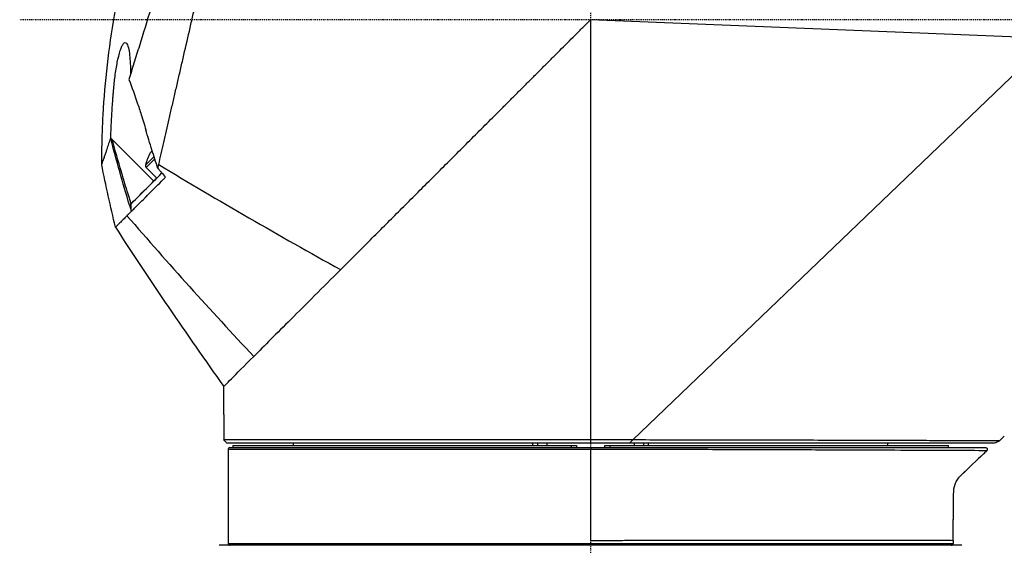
# Model space of a CAD drawing. Header units: millimetres. Extents: x 0 to 4378, y 0 to 2376.
# Tile 79 of 256: x 318 to 422, y 1682 to 1738. Entities that reach past the tile are written whole.
import ezdxf

# ---------------------------------------------------------------- set-up
doc = ezdxf.new("R2010")
doc.units = ezdxf.units.MM
doc.header["$LTSCALE"] = 0.2
doc.linetypes.add('CENTER2', pattern=[1.125, 0.75, -0.125, 0.125, -0.125])
doc.layers.add('02_Center Line', color=1, linetype='CENTER2')

# ---------------------------------------------------------------- blocks, each defined once
blk = doc.blocks.new('Blk$A23N0-7P24N')
for p, q in [((159.73, 1101.2), (110.73, 1103.2)), ((110.73, 1103.2), (110.73, 1058.5)), ((115.21, 1058.5), (159.73, 1101.2)), ((105.93, 1098.4), (105.93, 1098.4)), ((67, 1097.33), (67, 1097.33)), ((105.18, 1097.65), (105.18, 1097.65)), ((103.68, 1096.15), (103.68, 1096.15)), ((102.93, 1095.4), (102.93, 1095.4)), ((66.27, 1094.13), (66.27, 1094.14)), ((59.89, 1090.42), (64.28, 1086.03)), ((65.45, 1090.59), (65.45, 1090.59)), ((64.03, 1089.17), (63.9, 1089.04)), ((64.12, 1089.26), (64.03, 1089.17)), ((65.11, 1089.11), (65.11, 1089.11)), ((65.21, 1089.54), (65.21, 1089.54)), ((64.31, 1088.64), (63.41, 1087.74)), ((64.39, 1088.39), (63.48, 1087.48)), ((63.48, 1087.48), (64.61, 1086.36)), ((64.28, 1086.03), (61.87, 1083.61)), ((61.87, 1083.61), (61.87, 1083.61)), ((61.87, 1083.61), (61.87, 1083.61)), ((71.73, 1061.2), (71.73, 1064.2)), ((71.73, 1061.2), (71.73, 1061.2)), ((71.73, 1061.2), (71.73, 1058.5)), ((110.73, 1058.5), (71.73, 1058.5)), ((115.21, 1058.5), (110.73, 1058.5)), ((154.71, 1058.9), (154.19, 1058.41)), ((154.19, 1058.41), (154.71, 1058.9)), ((154.71, 1058.9), (154.72, 1058.9)), ((72.03, 1058.2), (110.73, 1058.2)), ((72.18, 1057.5), (72.18, 1047.5)), ((110.73, 1057.5), (72.18, 1057.5)), ((72.38, 1057.7), (110.74, 1057.7)), ((72.38, 1057.7), (72.38, 1057.7)), ((72.68, 1057.9), (108.7, 1057.9)), ((72.68, 1057.9), (72.68, 1057.7)), ((79.13, 1057.9), (79.13, 1058.2)), ((104.6, 1057.9), (104.6, 1058.2)), ((105.07, 1058.2), (105.07, 1057.9)), ((106.07, 1058.2), (106.07, 1057.9)), ((108.7, 1057.9), (109.23, 1057.9)), ((108.7, 1057.7), (108.7, 1057.9)), ((109.23, 1057.9), (109.23, 1057.7)), ((110.73, 1058.2), (114.9, 1058.2)), ((112.23, 1057.9), (112.76, 1057.9)), ((112.23, 1057.7), (112.23, 1057.9)), ((112.23, 1057.5), (112.23, 1057.5)), ((112.76, 1057.9), (148.78, 1057.9)), ((112.76, 1057.9), (112.76, 1057.7)), ((112.76, 1057.5), (112.76, 1057.5)), ((115.39, 1057.9), (115.39, 1058.2)), ((116.39, 1057.9), (116.39, 1058.2)), ((116.86, 1058.2), (116.86, 1057.9)), ((142.33, 1057.9), (142.33, 1058.2)), ((148.78, 1057.7), (148.78, 1057.9)), ((150.21, 1047.3), (71.25, 1047.3)), ((72.18, 1047.5), (149.28, 1047.5)), ((72.38, 1047.3), (72.38, 1047.3)), ((149.14, 1047.31), (149.14, 1047.31)), ((149.28, 1047.81), (149.28, 1047.5))]:
    blk.add_line(p, q)
for centre, radius, start, end in [((68.29, 1086.64), 5, 151.2595, 167.2685), ((63.68, 1087.68), 0.28, 167.2685, 224.9993), ((72.38, 1057.5), 0.2, 90.9313, 179.9976), ((72.38, 1047.5), 0.2, 180.0024, 269.0687), ((149.08, 1047.5), 0.2, 270, 288.1244), ((149.08, 1047.5), 0.2, 289.1105, 359.9986)]:
    blk.add_arc(centre, radius, start, end)
for centre, major_axis, ratio, start_param, end_param in [((60.87, 1090.44), (6.46, -6.38), 0.077385, 4.608481, 4.636897), ((264.37, 1292.3), (-397.75, 153.96), 0.638588, 1.3044, 1.357658), ((383.29, 1317.29), (387.45, -197.82), 0.897686, 4.286251, 4.333262), ((441.96, 1328.52), (260.97, -374.42), 0.996733, 4.678791, 4.723658), ((110.74, 1057.5), (0, 0.2), 0.010164, 0.000157, 1.570769)]:
    blk.add_ellipse(centre, major_axis=major_axis, ratio=ratio, start_param=start_param, end_param=end_param)
for points, knots in [([(64.81, 1087.79), (64.9, 1088.17), (64.99, 1088.56), (65.08, 1088.95), (65.17, 1089.35), (65.26, 1089.75), (65.35, 1090.15), (65.45, 1090.56), (65.54, 1090.97), (65.64, 1091.38), (65.73, 1091.8), (65.83, 1092.23), (65.93, 1092.65), (66.02, 1093.08), (66.12, 1093.52), (66.22, 1093.95), (66.33, 1094.39), (66.43, 1094.84), (66.53, 1095.28), (66.63, 1095.74), (66.74, 1096.19), (66.84, 1096.65), (66.95, 1097.11), (67.05, 1097.57), (67.16, 1098.03), (67.27, 1098.51), (67.38, 1098.98), (67.48, 1099.45), (67.71, 1100.42), (67.93, 1101.39), (68.15, 1102.35), (68.21, 1102.6), (68.26, 1102.85), (68.32, 1103.09), (68.38, 1103.34), (68.43, 1103.59), (68.49, 1103.84), (68.55, 1104.09), (68.6, 1104.33), (68.66, 1104.58), (68.72, 1104.83), (68.78, 1105.09), (68.83, 1105.34), (68.84, 1105.39), (68.86, 1105.45), (68.87, 1105.5), (68.92, 1105.7), (68.96, 1105.9), (69.01, 1106.09), (69.06, 1106.35), (69.12, 1106.6), (69.18, 1106.85), (69.24, 1107.11), (69.3, 1107.36), (69.35, 1107.61), (69.41, 1107.87), (69.47, 1108.12), (69.53, 1108.37), (69.64, 1108.85), (69.75, 1109.32), (69.85, 1109.8), (69.86, 1109.83), (69.87, 1109.87), (69.88, 1109.91), (69.94, 1110.16), (70, 1110.42), (70.06, 1110.68), (70.08, 1110.8), (70.11, 1110.93), (70.14, 1111.06), (70.17, 1111.19), (70.2, 1111.32), (70.23, 1111.45), (70.26, 1111.57), (70.29, 1111.7), (70.32, 1111.83), (70.35, 1111.96), (70.38, 1112.09), (70.41, 1112.21), (70.47, 1112.47), (70.53, 1112.73), (70.58, 1112.98), (70.64, 1113.24), (70.7, 1113.5), (70.76, 1113.75), (70.82, 1114.01), (70.88, 1114.27), (70.94, 1114.52), (71.05, 1115.04), (71.17, 1115.55), (71.29, 1116.05), (71.4, 1116.57), (71.52, 1117.07), (71.64, 1117.57), (71.69, 1117.83), (71.75, 1118.08), (71.81, 1118.33), (71.87, 1118.58), (71.92, 1118.83), (71.98, 1119.08), (72.04, 1119.33), (72.1, 1119.58), (72.15, 1119.83), (72.21, 1120.08), (72.27, 1120.33), (72.32, 1120.57), (72.44, 1121.07), (72.55, 1121.55), (72.66, 1122.04), (72.71, 1122.28), (72.77, 1122.52), (72.83, 1122.77), (72.88, 1123.01), (72.94, 1123.25), (72.99, 1123.49), (73.04, 1123.72), (73.1, 1123.96), (73.15, 1124.2), (73.21, 1124.43), (73.26, 1124.67), (73.32, 1124.91), (73.37, 1125.14), (73.42, 1125.37), (73.48, 1125.6), (73.53, 1125.83), (73.58, 1126.06), (73.63, 1126.29), (73.69, 1126.52), (73.74, 1126.75), (73.79, 1126.97), (73.84, 1127.2), (73.89, 1127.42), (73.94, 1127.65), (73.99, 1127.87), (74.04, 1128.09), (74.1, 1128.31), (74.13, 1128.45), (74.16, 1128.58), (74.19, 1128.72), (74.21, 1128.8), (74.23, 1128.88), (74.24, 1128.96), (74.27, 1129.07), (74.29, 1129.18), (74.32, 1129.28), (74.34, 1129.39), (74.37, 1129.5), (74.39, 1129.6), (74.44, 1129.81), (74.49, 1130.02), (74.54, 1130.23), (74.63, 1130.64), (74.72, 1131.05), (74.82, 1131.46), (74.91, 1131.86), (75, 1132.25), (75.09, 1132.64), (75.13, 1132.83), (75.18, 1133.03), (75.22, 1133.21), (75.24, 1133.31), (75.26, 1133.4), (75.28, 1133.5), (75.29, 1133.54), (75.3, 1133.59), (75.32, 1133.63), (75.33, 1133.68), (75.34, 1133.73), (75.35, 1133.77), (75.37, 1133.86), (75.39, 1133.96), (75.41, 1134.05), (75.43, 1134.14), (75.45, 1134.23), (75.47, 1134.32), (75.49, 1134.41), (75.51, 1134.5), (75.53, 1134.59), (75.54, 1134.63), (75.55, 1134.67), (75.56, 1134.72), (75.57, 1134.76), (75.58, 1134.81), (75.59, 1134.85), (75.63, 1135.02), (75.67, 1135.2), (75.71, 1135.37), (75.75, 1135.54), (75.79, 1135.71), (75.83, 1135.87), (75.85, 1135.97), (75.87, 1136.06), (75.89, 1136.15), (75.95, 1136.39), (76, 1136.62), (76.05, 1136.84), (76.09, 1136.99), (76.12, 1137.15), (76.15, 1137.3), (76.17, 1137.37), (76.19, 1137.45), (76.21, 1137.52), (76.22, 1137.6), (76.24, 1137.67), (76.26, 1137.74), (76.27, 1137.81), (76.29, 1137.89), (76.31, 1137.96), (76.32, 1138.03), (76.34, 1138.1), (76.36, 1138.17), (76.37, 1138.24), (76.39, 1138.31), (76.4, 1138.38), (76.42, 1138.45), (76.44, 1138.52), (76.45, 1138.58), (76.48, 1138.72), (76.51, 1138.85), (76.54, 1138.98), (76.56, 1139.05), (76.57, 1139.11), (76.59, 1139.18), (76.6, 1139.24), (76.62, 1139.3), (76.63, 1139.37), (76.65, 1139.43), (76.66, 1139.49), (76.67, 1139.55), (76.69, 1139.61), (76.7, 1139.67), (76.71, 1139.73), (76.73, 1139.79), (76.74, 1139.85), (76.76, 1139.91), (76.77, 1139.97), (76.78, 1140.02), (76.8, 1140.08), (76.82, 1140.2), (76.85, 1140.31), (76.87, 1140.41), (76.88, 1140.47), (76.9, 1140.52), (76.91, 1140.58), (76.92, 1140.63), (76.93, 1140.68), (76.94, 1140.73), (76.96, 1140.78), (76.97, 1140.83), (76.98, 1140.88), (76.99, 1140.93), (77, 1140.98), (77.01, 1141.03), (77.02, 1141.07), (77.03, 1141.11), (77.04, 1141.15), (77.04, 1141.16), (77.04, 1141.17), (77.05, 1141.17), (77.06, 1141.22), (77.07, 1141.27), (77.08, 1141.31), (77.1, 1141.41), (77.12, 1141.5), (77.14, 1141.58), (77.16, 1141.67), (77.18, 1141.75), (77.2, 1141.83), (77.21, 1141.91), (77.23, 1141.99), (77.25, 1142.06), (77.27, 1142.14), (77.28, 1142.21), (77.3, 1142.28), (77.31, 1142.34), (77.33, 1142.41), (77.34, 1142.47), (77.36, 1142.53), (77.37, 1142.59), (77.38, 1142.65), (77.39, 1142.7), (77.41, 1142.76), (77.42, 1142.81), (77.43, 1142.86), (77.44, 1142.9), (77.45, 1142.95), (77.46, 1142.99), (77.47, 1143.03), (77.48, 1143.06), (77.48, 1143.08), (77.48, 1143.1), (77.49, 1143.12), (77.49, 1143.13), (77.5, 1143.15), (77.5, 1143.16), (77.5, 1143.17), (77.5, 1143.17), (77.5, 1143.17)], [0, 0, 0, 0, 0.0176061, 0.0176061, 0.0176061, 0.0354142, 0.0354142, 0.0354142, 0.0534332, 0.0534332, 0.0534332, 0.0716724, 0.0716724, 0.0716724, 0.090142, 0.090142, 0.090142, 0.1088527, 0.1088527, 0.1088527, 0.1278165, 0.1278165, 0.1278165, 0.1470458, 0.1470458, 0.1470458, 0.1665545, 0.1665545, 0.1665545, 0.2064712, 0.2064712, 0.2064712, 0.21665, 0.21665, 0.21665, 0.2269133, 0.2269133, 0.2269133, 0.2372635, 0.2372635, 0.2372635, 0.2477034, 0.2477034, 0.2477034, 0.25, 0.25, 0.25, 0.2582886, 0.2582886, 0.2582886, 0.2691214, 0.2691214, 0.2691214, 0.2801705, 0.2801705, 0.2801705, 0.2913913, 0.2913913, 0.2913913, 0.3125, 0.3125, 0.3125, 0.3141312, 0.3141312, 0.3141312, 0.3256078, 0.3256078, 0.3256078, 0.3313866, 0.3313866, 0.3313866, 0.3371928, 0.3371928, 0.3371928, 0.3430268, 0.3430268, 0.3430268, 0.3488891, 0.3488891, 0.3488891, 0.3607001, 0.3607001, 0.3607001, 0.3726291, 0.3726291, 0.3726291, 0.3846813, 0.3846813, 0.3846813, 0.4091784, 0.4091784, 0.4091784, 0.4342205, 0.4342205, 0.4342205, 0.4469543, 0.4469543, 0.4469543, 0.4598348, 0.4598348, 0.4598348, 0.4728654, 0.4728654, 0.4728654, 0.4860502, 0.4860502, 0.4860502, 0.5126453, 0.5126453, 0.5126453, 0.5255293, 0.5255293, 0.5255293, 0.538075, 0.538075, 0.538075, 0.550309, 0.550309, 0.550309, 0.5622545, 0.5622545, 0.5622545, 0.5739321, 0.5739321, 0.5739321, 0.58536, 0.58536, 0.58536, 0.5965545, 0.5965545, 0.5965545, 0.6075301, 0.6075301, 0.6075301, 0.6183, 0.6183, 0.6183, 0.625, 0.625, 0.625, 0.6288766, 0.6288766, 0.6288766, 0.6340986, 0.6340986, 0.6340986, 0.6392789, 0.6392789, 0.6392789, 0.6495199, 0.6495199, 0.6495199, 0.6695575, 0.6695575, 0.6695575, 0.6890594, 0.6890594, 0.6890594, 0.6986281, 0.6986281, 0.6986281, 0.7033699, 0.7033699, 0.7033699, 0.7057305, 0.7057305, 0.7057305, 0.7080842, 0.7080842, 0.7080842, 0.7127719, 0.7127719, 0.7127719, 0.7174336, 0.7174336, 0.7174336, 0.72207, 0.72207, 0.72207, 0.7243789, 0.7243789, 0.7243789, 0.7266817, 0.7266817, 0.7266817, 0.7358337, 0.7358337, 0.7358337, 0.7448943, 0.7448943, 0.7448943, 0.75, 0.75, 0.75, 0.7629506, 0.7629506, 0.7629506, 0.7721234, 0.7721234, 0.7721234, 0.7767514, 0.7767514, 0.7767514, 0.7814076, 0.7814076, 0.7814076, 0.7860925, 0.7860925, 0.7860925, 0.7908067, 0.7908067, 0.7908067, 0.7955507, 0.7955507, 0.7955507, 0.8003249, 0.8003249, 0.8003249, 0.8099662, 0.8099662, 0.8099662, 0.8148344, 0.8148344, 0.8148344, 0.8197352, 0.8197352, 0.8197352, 0.824669, 0.824669, 0.824669, 0.8296365, 0.8296365, 0.8296365, 0.8346384, 0.8346384, 0.8346384, 0.8396753, 0.8396753, 0.8396753, 0.8498568, 0.8498568, 0.8498568, 0.8550029, 0.8550029, 0.8550029, 0.8601868, 0.8601868, 0.8601868, 0.8654093, 0.8654093, 0.8654093, 0.8706713, 0.8706713, 0.8706713, 0.875, 0.875, 0.875, 0.8759735, 0.8759735, 0.8759735, 0.8813174, 0.8813174, 0.8813174, 0.8921352, 0.8921352, 0.8921352, 0.9031331, 0.9031331, 0.9031331, 0.9143197, 0.9143197, 0.9143197, 0.9257045, 0.9257045, 0.9257045, 0.9372979, 0.9372979, 0.9372979, 0.9491111, 0.9491111, 0.9491111, 0.9611564, 0.9611564, 0.9611564, 0.9734471, 0.9734471, 0.9734471, 0.9859982, 0.9859982, 0.9859982, 0.9923764, 0.9923764, 0.9923764, 0.9988259, 0.9988259, 0.9988259, 1, 1, 1, 1]), ([(75.43, 1141.02), (75.41, 1140.97), (75.39, 1140.89), (75.34, 1140.69), (75.3, 1140.57), (75.19, 1140.17), (75.09, 1139.82), (74.94, 1139.3), (74.9, 1139.17), (74.82, 1138.9), (74.77, 1138.74), (74.34, 1137.29), (73.8, 1135.56), (73.06, 1133.19), (72.97, 1132.9), (72.78, 1132.3), (72.68, 1131.97), (72.52, 1131.48), (72.47, 1131.32), (72.32, 1130.83), (72.21, 1130.49), (71.66, 1128.74), (71.18, 1127.23), (70.43, 1124.88), (70.18, 1124.08), (69.79, 1122.86), (69.66, 1122.45), (69.26, 1121.2), (68.99, 1120.35), (68.44, 1118.66), (68.17, 1117.81), (67.83, 1116.75), (67.76, 1116.53), (67.55, 1115.89), (67.41, 1115.45), (67.14, 1114.58), (67, 1114.15), (66.74, 1113.32), (66.61, 1112.92), (66.43, 1112.33), (66.37, 1112.14), (66.2, 1111.58), (66.08, 1111.21), (65.77, 1110.19), (65.57, 1109.55), (65.2, 1108.35), (65.03, 1107.79), (64.56, 1106.28), (64.27, 1105.34), (63.56, 1103.03), (63.14, 1101.7), (62.56, 1099.79), (62.36, 1099.17), (62.09, 1098.27), (61.99, 1097.97), (61.81, 1097.39), (61.73, 1097.11), (61.64, 1096.83)], [0.000673, 0.000673, 0.000673, 0.000673, 0.17971, 0.17971, 0.359414, 0.359414, 0.719115, 0.719115, 0.821903, 0.821903, 0.939217, 0.939217, 1.878781, 1.878781, 2.003585, 2.003585, 2.132306, 2.132306, 2.194382, 2.194382, 2.320835, 2.320835, 2.839695, 2.839695, 3.097862, 3.097862, 3.226611, 3.226611, 3.487514, 3.487514, 3.742939, 3.742939, 3.808139, 3.808139, 3.938003, 3.938003, 4.064823, 4.064823, 4.184569, 4.184569, 4.240791, 4.240791, 4.350575, 4.350575, 4.547218, 4.547218, 4.711517, 4.711517, 4.997302, 4.997302, 5.425596, 5.425596, 5.639642, 5.639642, 5.746661, 5.746661, 5.853484, 5.853484, 5.853484, 5.853484]), ([(58.75, 1087.78), (58.75, 1087.78), (58.75, 1087.78), (58.75, 1087.79), (58.75, 1087.79), (58.75, 1087.79), (58.75, 1087.79), (58.75, 1087.8), (58.75, 1087.8), (58.75, 1087.82), (58.75, 1087.84), (58.75, 1087.89), (58.75, 1087.94), (58.75, 1088.11), (58.75, 1088.24), (58.76, 1088.77), (58.76, 1089.16), (58.8, 1090.73), (58.84, 1091.91), (59.11, 1096.62), (59.5, 1100.16), (61.16, 1109.75), (62.87, 1115.79), (65.25, 1121.51)], [0, 0, 0, 0, 0.000133, 0.000133, 0.000537, 0.000537, 0.001022, 0.001022, 0.002477, 0.002477, 0.006843, 0.006843, 0.019941, 0.019941, 0.059234, 0.059234, 0.177116, 0.177116, 0.530808, 0.530808, 1.593335, 1.593335, 3.452417, 3.452417, 3.452417, 3.452417]), ([(84.14, 1076.61), (84.6, 1077.07), (85.07, 1077.54), (86.01, 1078.48), (86.49, 1078.96), (87.45, 1079.92), (87.94, 1080.41), (88.92, 1081.39), (89.42, 1081.89), (90.42, 1082.89), (90.93, 1083.4), (91.94, 1084.41), (92.46, 1084.93), (93.49, 1085.96), (94.01, 1086.48), (95.05, 1087.52), (95.58, 1088.05), (96.63, 1089.1), (97.16, 1089.63), (98.76, 1091.23), (99.83, 1092.3), (101.18, 1093.65), (101.45, 1093.92), (101.99, 1094.46), (102.27, 1094.74), (102.81, 1095.28), (103.08, 1095.55), (103.62, 1096.09), (103.9, 1096.37), (104.44, 1096.91), (104.71, 1097.18), (105.26, 1097.73), (105.53, 1098), (106.08, 1098.55), (106.35, 1098.82), (106.9, 1099.37), (107.17, 1099.64), (107.99, 1100.46), (108.54, 1101.01), (109.37, 1101.84), (109.64, 1102.11), (110.05, 1102.52), (110.19, 1102.66), (110.46, 1102.93), (110.6, 1103.07), (110.73, 1103.2)], [0, 0, 0, 0, 0.0204082, 0.0204082, 0.0408163, 0.0408163, 0.0612245, 0.0612245, 0.0816327, 0.0816327, 0.1020408, 0.1020408, 0.122449, 0.122449, 0.1428571, 0.1428571, 0.1632653, 0.1632653, 0.1836735, 0.1836735, 0.2244898, 0.2244898, 0.2346939, 0.2346939, 0.244898, 0.244898, 0.255102, 0.255102, 0.2653061, 0.2653061, 0.2755102, 0.2755102, 0.2857143, 0.2857143, 0.2959184, 0.2959184, 0.3061224, 0.3061224, 0.3265306, 0.3265306, 0.3367347, 0.3367347, 0.3418367, 0.3418367, 0.3468475, 0.3468475, 0.3468475, 0.3468475]), ([(59.71, 1090.6), (59.73, 1091.15), (59.75, 1091.69), (59.78, 1092.24), (59.79, 1092.52), (59.81, 1092.79), (59.82, 1093.07), (59.84, 1093.34), (59.85, 1093.58), (59.87, 1093.89), (59.89, 1094.18), (59.91, 1094.45), (59.93, 1094.71), (59.94, 1094.85), (59.95, 1094.99), (59.96, 1095.12), (59.97, 1095.26), (59.98, 1095.4), (60, 1095.53), (60, 1095.57), (60, 1095.61), (60.01, 1095.66), (60.03, 1095.93), (60.06, 1096.19), (60.08, 1096.44), (60.11, 1096.69), (60.13, 1096.88), (60.17, 1097.16), (60.24, 1097.72), (60.32, 1098.22), (60.41, 1098.68), (60.5, 1099.14), (60.6, 1099.56), (60.72, 1099.92), (60.78, 1100.1), (60.84, 1100.25), (60.9, 1100.37), (60.95, 1100.49), (61.01, 1100.59), (61.07, 1100.66), (61.13, 1100.72), (61.18, 1100.76), (61.23, 1100.77), (61.29, 1100.77), (61.34, 1100.75), (61.38, 1100.69)], [0, 0, 0, 0, 0.125, 0.125, 0.125, 0.1875, 0.1875, 0.1875, 0.25, 0.25, 0.25, 0.305992, 0.305992, 0.305992, 0.335325, 0.335325, 0.335325, 0.365722, 0.365722, 0.365722, 0.375, 0.375, 0.375, 0.4375, 0.4375, 0.4375, 0.5, 0.5, 0.5, 0.624388, 0.624388, 0.624388, 0.75, 0.75, 0.75, 0.81218, 0.81218, 0.81218, 0.876839, 0.876839, 0.876839, 0.940455, 0.940455, 0.940455, 1, 1, 1, 1]), ([(61.38, 1100.69), (61.44, 1100.63), (61.51, 1100.5), (61.64, 1100), (61.68, 1099.73), (61.77, 1098.91), (61.81, 1098.23), (61.82, 1097.4)], [0, 0, 0, 0, 0.0966404, 0.0966404, 0.1675367, 0.1675367, 0.2901211, 0.2901211, 0.2901211, 0.2901211]), ([(61.64, 1096.83), (61.97, 1095.98), (62.28, 1095.12), (62.72, 1093.82), (62.87, 1093.37), (63.24, 1092.22), (63.38, 1091.71), (63.45, 1091.48)], [0.0002068, 0.0002068, 0.0002068, 0.0002068, 0.27752, 0.27752, 0.4218767, 0.4218767, 0.6462788, 0.6462788, 0.6462788, 0.6462788]), ([(64.09, 1089.35), (63.98, 1089.7), (63.87, 1090.06), (63.66, 1090.75), (63.53, 1091.19), (63.45, 1091.48)], [-0.1864338, -0.1864338, -0.1864338, -0.1864338, -0.0901019, -0.0901019, -0.0000014, -0.0000014, -0.0000014, -0.0000014]), ([(58.75, 1087.78), (58.75, 1087.78), (58.75, 1087.78), (58.75, 1087.79), (58.76, 1087.82), (58.81, 1087.94), (58.92, 1088.26), (58.97, 1088.4), (59.05, 1088.61), (59.07, 1088.68), (59.13, 1088.86), (59.17, 1088.98), (59.25, 1089.22), (59.29, 1089.33), (59.38, 1089.6), (59.44, 1089.79), (59.57, 1090.18), (59.63, 1090.38), (59.71, 1090.6)], [-0.065628, -0.065628, -0.065628, -0.065628, -0.032814, 0, 0, 0.391324, 0.391324, 0.594346, 0.594346, 0.67089, 0.67089, 0.806826, 0.806826, 0.907877, 0.907877, 1.055645, 1.055645, 1.201652, 1.201652, 1.201652, 1.201652]), ([(61.71, 1083.46), (61.35, 1084.65), (61, 1085.85), (60.33, 1088.23), (60.01, 1089.41), (59.71, 1090.6)], [0.0000091, 0.0000091, 0.0000091, 0.0000091, 0.3751425, 0.3751425, 0.7446628, 0.7446628, 0.7446628, 0.7446628]), ([(61.87, 1083.61), (61.56, 1084.62), (61.32, 1085.41), (61.07, 1086.26), (60.97, 1086.6), (60.89, 1086.85), (60.86, 1086.94), (60.85, 1086.97), (60.85, 1086.99), (60.85, 1086.97), (60.5, 1088.15), (60.19, 1089.28), (59.89, 1090.42)], [0.0000098, 0.0000098, 0.0000098, 0.0000098, 0.25, 0.25, 0.375, 0.4375, 0.46875, 0.484375, 0.484375, 0.5, 0.5, 1, 1, 1, 1]), ([(64.72, 1087.39), (64.73, 1087.43), (64.74, 1087.47), (64.75, 1087.5), (64.77, 1087.6), (64.79, 1087.69), (64.81, 1087.79)], [0.0000002, 0.0000002, 0.0000002, 0.0000002, 0.2858883, 0.2858883, 0.2858883, 1, 1, 1, 1]), ([(61.87, 1083.61), (61.87, 1083.61), (61.87, 1083.61), (62.12, 1083.87), (62.89, 1084.63), (64.02, 1085.76), (64.57, 1086.31), (65.15, 1086.9)], [-0.9705702, -0.9705702, -0.9705702, -0.9705702, -0.9705688, -0.9705688, -0.4874759, -0.4874759, -0.1041274, -0.1041274, -0.1041274, -0.1041274]), ([(64.72, 1087.39), (64.79, 1087.31), (64.85, 1087.24), (64.99, 1087.08), (65.06, 1087), (65.27, 1086.76), (65.4, 1086.61), (65.53, 1086.45)], [0, 0, 0, 0, 0.0320097, 0.0320097, 0.0605846, 0.0605846, 0.118793, 0.118793, 0.118793, 0.118793]), ([(61.9, 1082.82), (61.94, 1082.85), (61.97, 1082.89), (62.01, 1082.92), (62.03, 1082.94), (62.05, 1082.97), (62.07, 1082.99), (62.12, 1083.04), (62.18, 1083.09), (62.23, 1083.15), (62.24, 1083.15), (62.24, 1083.16), (62.25, 1083.16), (62.37, 1083.29), (62.5, 1083.42), (62.63, 1083.55), (62.67, 1083.58), (62.7, 1083.62), (62.73, 1083.65), (62.91, 1083.83), (63.09, 1084.01), (63.29, 1084.2), (63.35, 1084.27), (63.42, 1084.34), (63.5, 1084.41), (63.62, 1084.54), (63.76, 1084.67), (63.89, 1084.81), (64.08, 1084.99), (64.26, 1085.18), (64.46, 1085.38), (64.49, 1085.41), (64.52, 1085.44), (64.55, 1085.47), (64.79, 1085.7), (65.03, 1085.95), (65.28, 1086.2), (65.37, 1086.28), (65.45, 1086.37), (65.53, 1086.45)], [0.000002, 0.000002, 0.000002, 0.000002, 0.0399137, 0.0399137, 0.0399137, 0.0624984, 0.0624984, 0.0624984, 0.1197226, 0.1197226, 0.1197226, 0.1249986, 0.1249986, 0.1249986, 0.2499988, 0.2499988, 0.2499988, 0.2800697, 0.2800697, 0.2800697, 0.4419003, 0.4419003, 0.4419003, 0.4999992, 0.4999992, 0.4999992, 0.6059478, 0.6059478, 0.6059478, 0.7499996, 0.7499996, 0.7499996, 0.7730673, 0.7730673, 0.7730673, 0.9442525, 0.9442525, 0.9442525, 0.9999998, 0.9999998, 0.9999998, 0.9999998]), ([(61.9, 1082.82), (61.9, 1082.95), (61.89, 1083.08), (61.88, 1083.35), (61.87, 1083.48), (61.87, 1083.61)], [0.00000129, 0.00000129, 0.00000129, 0.00000129, 0.03975771, 0.03975771, 0.07951778, 0.07951778, 0.07951778, 0.07951778]), ([(61.44, 1082.35), (61.55, 1082.47), (61.67, 1082.59), (61.8, 1082.72), (61.84, 1082.75), (61.87, 1082.79), (61.9, 1082.82)], [0, 0, 0, 0, 0.800364, 0.800364, 0.800364, 1, 1, 1, 1]), ([(61.71, 1083.46), (61.74, 1083.35), (61.77, 1083.24), (61.84, 1083.03), (61.87, 1082.93), (61.9, 1082.82)], [-0.06656023, -0.06656023, -0.06656023, -0.06656023, -0.03328288, -0.03328288, -0.00003768, -0.00003768, -0.00003768, -0.00003768]), ([(61.43, 1082.35), (61.38, 1082.3), (61.33, 1082.24), (61.28, 1082.19), (61.22, 1082.14), (61.17, 1082.08), (61.12, 1082.03), (61.06, 1081.97), (61.01, 1081.92), (60.96, 1081.87), (60.92, 1081.83), (60.88, 1081.79), (60.84, 1081.76), (60.79, 1081.7), (60.74, 1081.65), (60.69, 1081.6), (60.66, 1081.58), (60.64, 1081.55), (60.62, 1081.53), (60.57, 1081.48), (60.52, 1081.44), (60.48, 1081.4), (60.47, 1081.38), (60.45, 1081.37), (60.44, 1081.35), (60.4, 1081.31), (60.36, 1081.28), (60.33, 1081.25), (60.32, 1081.24), (60.32, 1081.24), (60.31, 1081.23), (60.31, 1081.23), (60.31, 1081.23), (60.31, 1081.23), (60.28, 1081.2), (60.26, 1081.17), (60.24, 1081.16), (60.24, 1081.16), (60.24, 1081.15), (60.23, 1081.15), (60.23, 1081.14), (60.22, 1081.14), (60.22, 1081.13), (60.21, 1081.13), (60.21, 1081.13), (60.21, 1081.13), (60.21, 1081.13), (60.21, 1081.13), (60.21, 1081.13), (60.21, 1081.13), (60.21, 1081.13), (60.21, 1081.13)], [0.0005935, 0.0005935, 0.0005935, 0.0005935, 0.068251, 0.068251, 0.068251, 0.1428587, 0.1428587, 0.1428587, 0.2232664, 0.2232664, 0.2232664, 0.2857156, 0.2857156, 0.2857156, 0.378262, 0.378262, 0.378262, 0.4285725, 0.4285725, 0.4285725, 0.5332655, 0.5332655, 0.5332655, 0.5714294, 0.5714294, 0.5714294, 0.6882687, 0.6882687, 0.6882687, 0.7129292, 0.7129292, 0.7129292, 0.7142862, 0.7142862, 0.7142862, 0.8432496, 0.8432496, 0.8432496, 0.8571431, 0.8571431, 0.8571431, 0.9207397, 0.9207397, 0.9207397, 0.9594915, 0.9594915, 0.9594915, 0.9982308, 0.9982308, 0.9982308, 0.9987866, 0.9987866, 0.9987866, 0.9987866]), ([(84.14, 1076.61), (82.24, 1074.71), (80.46, 1072.93), (77.36, 1069.83), (76.02, 1068.49), (74.92, 1067.39)], [-1.860583, -1.860583, -1.860583, -1.860583, -0.897924, -0.897924, 0, 0, 0, 0]), ([(71.73, 1064.2), (71.73, 1064.2), (72, 1064.47), (73.09, 1065.56), (73.9, 1066.37), (74.92, 1067.39)], [0, 0, 0, 0, 0.802409, 0.802409, 1.633605, 1.633605, 1.633605, 1.633605]), ([(72.03, 1058.2), (72, 1058.23), (71.97, 1058.26), (71.87, 1058.36), (71.8, 1058.43), (71.74, 1058.5), (71.73, 1058.5), (71.73, 1058.5)], [0.1405763, 0.1405763, 0.1405763, 0.1405763, 0.15482977, 0.15482977, 0.18184128, 0.18184128, 0.18229388, 0.18229388, 0.18229388, 0.18229388]), ([(115.22, 1058.5), (115.17, 1058.47), (115.13, 1058.43), (115, 1058.3), (114.95, 1058.25), (114.9, 1058.2)], [0, 0, 0, 0, 0.01941042, 0.01941042, 0.03131347, 0.03131347, 0.03131347, 0.03131347]), ([(154.19, 1058.41), (154.17, 1058.41), (154.05, 1058.41), (153.73, 1058.41), (153.6, 1058.41), (153.18, 1058.41), (152.84, 1058.41), (152.09, 1058.41), (151.68, 1058.41), (150.7, 1058.42), (150.11, 1058.42), (148.89, 1058.42), (148.28, 1058.42), (146.87, 1058.43), (146.05, 1058.43), (144.32, 1058.44), (143.39, 1058.44), (142.42, 1058.44), (140.71, 1058.45), (138.86, 1058.45), (135.61, 1058.46), (134.29, 1058.47), (132.02, 1058.47), (131.09, 1058.48), (127.64, 1058.48), (125.03, 1058.49), (120.01, 1058.5), (117.61, 1058.5), (115.22, 1058.5)], [-0.000284, -0.000284, -0.000284, -0.000284, 0.473144, 0.473144, 0.706347, 0.706347, 1.111884, 1.111884, 1.46739, 1.46739, 1.875788, 1.875788, 2.231403, 2.231403, 2.639693, 2.639693, 3.047982, 3.047982, 3.047982, 3.762581, 3.762581, 4.220175, 4.220175, 4.527457, 4.527457, 5.340968, 5.340968, 6.064152, 6.064152, 6.064152, 6.064152]), ([(153.67, 1058.2), (153.76, 1058.23), (153.84, 1058.27), (154.02, 1058.34), (154.1, 1058.37), (154.19, 1058.41)], [0, 0, 0, 0, 0.02788439, 0.02788439, 0.0557688, 0.0557688, 0.0557688, 0.0557688]), ([(152.85, 1057.35), (152.83, 1057.36), (151.71, 1057.37), (149.61, 1057.38), (149.58, 1057.38), (149.54, 1057.38), (149.51, 1057.38), (148.43, 1057.38), (147.07, 1057.39), (145.51, 1057.39), (143.99, 1057.4), (142.26, 1057.41), (140.34, 1057.41), (140.3, 1057.41), (140.26, 1057.41), (140.22, 1057.41), (138.25, 1057.42), (136.07, 1057.43), (133.79, 1057.44), (131.53, 1057.45), (129.14, 1057.46), (126.63, 1057.46), (126.6, 1057.46), (126.57, 1057.46), (126.54, 1057.46), (124.02, 1057.47), (121.42, 1057.48), (118.8, 1057.49), (118.78, 1057.49), (118.76, 1057.49), (118.74, 1057.49), (117.43, 1057.49), (116.11, 1057.49), (114.8, 1057.5), (113.45, 1057.5), (112.09, 1057.5), (110.73, 1057.5)], [0, 0, 0, 0, 0.245783, 0.245783, 0.245783, 0.25, 0.25, 0.25, 0.375, 0.375, 0.375, 0.4974422, 0.4974422, 0.4974422, 0.5, 0.5, 0.5, 0.625, 0.625, 0.625, 0.748607, 0.748607, 0.748607, 0.75, 0.75, 0.75, 0.8739624, 0.8739624, 0.8739624, 0.875, 0.875, 0.875, 0.9369089, 0.9369089, 0.9369089, 1, 1, 1, 1]), ([(110.73, 1057.5), (110.73, 1056.7), (110.73, 1055.9), (110.73, 1055.1), (110.73, 1054.69), (110.73, 1054.28), (110.73, 1053.87), (110.73, 1053.76), (110.73, 1053.66), (110.73, 1053.56), (110.73, 1053.46), (110.73, 1053.35), (110.73, 1053.25), (110.73, 1053.05), (110.73, 1052.84), (110.73, 1052.64), (110.73, 1052.43), (110.73, 1052.23), (110.73, 1052.02), (110.73, 1051.82), (110.73, 1051.61), (110.73, 1051.41), (110.73, 1051), (110.73, 1050.59), (110.73, 1050.18), (110.73, 1049.38), (110.73, 1048.59), (110.73, 1047.8)], [0.0000001, 0.0000001, 0.0000001, 0.0000001, 0.2476708, 0.2476708, 0.2476708, 0.3745144, 0.3745144, 0.3745144, 0.4062253, 0.4062253, 0.4062253, 0.4379362, 0.4379362, 0.4379362, 0.501358, 0.501358, 0.501358, 0.5647798, 0.5647798, 0.5647798, 0.6282016, 0.6282016, 0.6282016, 0.7550453, 0.7550453, 0.7550453, 1, 1, 1, 1]), ([(110.74, 1057.7), (111.79, 1057.7), (112.84, 1057.7), (113.88, 1057.7), (114.16, 1057.7), (114.44, 1057.7), (114.72, 1057.7), (114.84, 1057.7), (114.96, 1057.7), (115.07, 1057.7), (115.37, 1057.7), (115.67, 1057.7), (115.97, 1057.7), (116.86, 1057.7), (117.74, 1057.7), (118.62, 1057.7), (118.64, 1057.7), (118.66, 1057.7), (118.68, 1057.7), (121.26, 1057.7), (123.81, 1057.7), (126.33, 1057.7), (126.36, 1057.7), (126.4, 1057.7), (126.44, 1057.7), (128.99, 1057.7), (131.44, 1057.7), (133.73, 1057.7), (135.97, 1057.7), (138.09, 1057.7), (140.03, 1057.7), (140.08, 1057.7), (140.14, 1057.7), (140.2, 1057.7), (142.1, 1057.7), (143.82, 1057.7), (145.34, 1057.7), (145.39, 1057.7), (145.45, 1057.7), (145.51, 1057.7), (147, 1057.7), (148.3, 1057.7), (149.34, 1057.7), (149.39, 1057.7), (149.44, 1057.7), (149.48, 1057.7), (151.56, 1057.7), (152.69, 1057.7), (152.71, 1057.7)], [0, 0, 0, 0, 0.049676, 0.049676, 0.049676, 0.062972, 0.062972, 0.062972, 0.068507, 0.068507, 0.068507, 0.08263, 0.08263, 0.08263, 0.125, 0.125, 0.125, 0.125902, 0.125902, 0.125902, 0.25, 0.25, 0.25, 0.251804, 0.251804, 0.251804, 0.377713, 0.377713, 0.377713, 0.5, 0.5, 0.5, 0.503607, 0.503607, 0.503607, 0.625, 0.625, 0.625, 0.62951, 0.62951, 0.62951, 0.75, 0.75, 0.75, 0.755415, 0.755415, 0.755415, 1, 1, 1, 1]), ([(114.9, 1058.2), (115, 1058.2), (115.11, 1058.2), (117.59, 1058.2), (119.96, 1058.2), (124.93, 1058.2), (127.51, 1058.2), (130.91, 1058.2), (131.84, 1058.2), (134.08, 1058.2), (135.38, 1058.2), (138.57, 1058.2), (140.4, 1058.2), (142.08, 1058.2), (143.04, 1058.2), (143.95, 1058.2), (145.66, 1058.2), (146.47, 1058.2), (147.86, 1058.2), (148.46, 1058.2), (149.66, 1058.2), (150.24, 1058.2), (151.2, 1058.2), (151.6, 1058.2), (152.35, 1058.2), (152.68, 1058.2), (153.09, 1058.2), (153.22, 1058.2), (153.53, 1058.2), (153.65, 1058.2), (153.67, 1058.2)], [-6.09575, -6.09575, -6.09575, -6.09575, -6.064556, -6.064556, -5.340968, -5.340968, -4.527457, -4.527457, -4.220175, -4.220175, -3.762581, -3.762581, -3.047982, -3.047982, -3.047982, -2.639693, -2.639693, -2.231403, -2.231403, -1.875788, -1.875788, -1.46739, -1.46739, -1.111884, -1.111884, -0.706347, -0.706347, -0.473144, -0.473144, -0.000397, -0.000397, -0.000397, -0.000397]), ([(152.71, 1057.7), (152.72, 1057.7), (152.74, 1057.7), (152.77, 1057.69), (152.78, 1057.69), (152.82, 1057.67), (152.84, 1057.66), (152.87, 1057.62), (152.89, 1057.6), (152.91, 1057.55), (152.91, 1057.52), (152.91, 1057.47), (152.91, 1057.45), (152.89, 1057.41), (152.88, 1057.4), (152.87, 1057.37), (152.86, 1057.36), (152.85, 1057.35)], [-0.04775412, -0.04775412, -0.04775412, -0.04775412, -0.04364758, -0.04364758, -0.03903252, -0.03903252, -0.03159343, -0.03159343, -0.0238785, -0.0238785, -0.01616378, -0.01616378, -0.00872589, -0.00872589, -0.00410898, -0.00410898, -0.00000219, -0.00000219, -0.00000219, -0.00000219]), ([(152.52, 1057.04), (151.73, 1056.29), (150.97, 1055.56), (150.11, 1054.75), (150.06, 1054.7), (149.88, 1054.52), (149.77, 1054.38), (149.58, 1054.08), (149.51, 1053.92), (149.33, 1053.43), (149.29, 1053.09), (149.29, 1052.04), (149.29, 1051.35), (149.28, 1050.45), (149.28, 1050.24), (149.28, 1050.03)], [0, 0, 0, 0, 0.3415696, 0.3415696, 0.3639156, 0.3639156, 0.417426, 0.417426, 0.4707979, 0.4707979, 0.5789061, 0.5789061, 0.791225, 0.791225, 0.855523, 0.855523, 0.855523, 0.855523]), ([(149.9, 1054.53), (149.82, 1054.43), (149.74, 1054.33), (149.58, 1054.08), (149.51, 1053.92), (149.33, 1053.43), (149.29, 1053.09), (149.29, 1052.04), (149.29, 1051.35), (149.28, 1050.45), (149.28, 1050.24), (149.28, 1050.03)], [0.3800157, 0.3800157, 0.3800157, 0.3800157, 0.4174214, 0.4174214, 0.4707996, 0.4707996, 0.5789215, 0.5789215, 0.7912647, 0.7912647, 0.855531, 0.855531, 0.855531, 0.855531]), ([(110.73, 1047.8), (111.35, 1047.81), (111.98, 1047.81), (112.6, 1047.82), (112.92, 1047.82), (113.27, 1047.82), (113.52, 1047.82), (113.78, 1047.82), (114.05, 1047.83), (114.35, 1047.83), (114.95, 1047.84), (115.61, 1047.84), (116.31, 1047.84), (117.01, 1047.85), (117.64, 1047.85), (118.39, 1047.84), (118.77, 1047.84), (119.2, 1047.84), (119.44, 1047.84), (119.57, 1047.84), (119.65, 1047.84), (119.69, 1047.84), (119.71, 1047.84), (119.71, 1047.84), (119.72, 1047.84), (119.74, 1047.84), (119.76, 1047.84), (119.81, 1047.84), (119.91, 1047.84), (120, 1047.84), (120.09, 1047.84), (120.81, 1047.84), (121.07, 1047.84), (121.74, 1047.84), (122.07, 1047.83), (122.5, 1047.83), (122.82, 1047.83), (123.14, 1047.83), (123.35, 1047.83), (123.57, 1047.83), (124.01, 1047.83), (124.81, 1047.83), (125.44, 1047.83), (126.07, 1047.83), (126.66, 1047.83), (127.2, 1047.83), (127.75, 1047.83), (128.31, 1047.84), (128.56, 1047.84), (128.8, 1047.84), (129.22, 1047.84), (129.79, 1047.84), (130.08, 1047.84), (130.41, 1047.84), (130.78, 1047.84), (131.14, 1047.84), (131.59, 1047.84), (131.99, 1047.84), (133.56, 1047.84), (134.55, 1047.84), (135.06, 1047.84), (135.13, 1047.84), (135.31, 1047.84), (135.47, 1047.84), (135.63, 1047.84), (135.79, 1047.84), (135.93, 1047.84), (136.22, 1047.83), (136.49, 1047.83), (136.73, 1047.83), (137.21, 1047.83), (137.59, 1047.83), (137.88, 1047.83), (138.02, 1047.83), (138.12, 1047.83), (138.27, 1047.83), (138.41, 1047.83), (138.58, 1047.83), (138.78, 1047.83), (139.18, 1047.83), (139.67, 1047.83), (140.24, 1047.84), (140.38, 1047.84), (140.55, 1047.84), (140.62, 1047.84), (140.69, 1047.84), (140.75, 1047.84), (140.83, 1047.84), (140.97, 1047.84), (141.14, 1047.84), (141.31, 1047.84), (141.66, 1047.84), (142.07, 1047.84), (142.52, 1047.84), (142.64, 1047.84), (142.73, 1047.84), (142.87, 1047.84), (143.02, 1047.84), (143.16, 1047.84), (143.28, 1047.84), (143.54, 1047.84), (143.77, 1047.84), (143.96, 1047.84), (144.35, 1047.84), (144.62, 1047.84), (144.8, 1047.84), (144.84, 1047.84), (144.88, 1047.83), (144.91, 1047.83), (144.93, 1047.83), (144.94, 1047.83), (144.96, 1047.83), (144.96, 1047.83), (144.97, 1047.83), (144.97, 1047.83), (144.98, 1047.83), (144.98, 1047.83), (145, 1047.83), (145.13, 1047.83), (145.26, 1047.83), (145.38, 1047.83), (145.64, 1047.83), (145.9, 1047.83), (146.16, 1047.83), (146.29, 1047.83), (146.41, 1047.83), (146.54, 1047.83), (146.67, 1047.83), (146.81, 1047.83), (146.94, 1047.83), (147.2, 1047.83), (147.38, 1047.84), (147.51, 1047.84), (147.64, 1047.84), (147.79, 1047.84), (147.97, 1047.84), (148.02, 1047.84), (148.06, 1047.84), (148.11, 1047.84), (148.14, 1047.84), (148.16, 1047.84), (148.18, 1047.84), (148.21, 1047.84), (148.22, 1047.84), (148.22, 1047.84), (148.24, 1047.84), (148.32, 1047.84), (148.4, 1047.85), (148.74, 1047.86), (148.91, 1047.85), (149.05, 1047.84), (149.18, 1047.84), (149.26, 1047.82), (149.28, 1047.81)], [0, 0, 0, 0, 0.03125, 0.03125, 0.03125, 0.046875, 0.046875, 0.046875, 0.0625, 0.0625, 0.0625, 0.09375, 0.09375, 0.09375, 0.125, 0.125, 0.125, 0.140625, 0.140625, 0.140625, 0.148438, 0.148438, 0.148438, 0.150391, 0.150391, 0.150391, 0.152344, 0.152344, 0.152344, 0.15625, 0.15625, 0.15625, 0.1875, 0.1875, 0.1875, 0.203125, 0.203125, 0.203125, 0.21875, 0.21875, 0.21875, 0.25, 0.25, 0.25, 0.28125, 0.28125, 0.28125, 0.3125, 0.3125, 0.3125, 0.34375, 0.34375, 0.34375, 0.359375, 0.359375, 0.359375, 0.375, 0.375, 0.375, 0.4375, 0.4375, 0.4375, 0.445313, 0.445313, 0.445313, 0.453125, 0.453125, 0.453125, 0.46875, 0.46875, 0.46875, 0.5, 0.5, 0.5, 0.515625, 0.515625, 0.515625, 0.53125, 0.53125, 0.53125, 0.5625, 0.5625, 0.5625, 0.570313, 0.570313, 0.570313, 0.578125, 0.578125, 0.578125, 0.59375, 0.59375, 0.59375, 0.625, 0.625, 0.625, 0.632813, 0.632813, 0.632813, 0.640625, 0.640625, 0.640625, 0.65625, 0.65625, 0.65625, 0.6875, 0.6875, 0.6875, 0.695313, 0.695313, 0.695313, 0.699219, 0.699219, 0.699219, 0.701172, 0.701172, 0.701172, 0.703125, 0.703125, 0.703125, 0.71875, 0.71875, 0.71875, 0.75, 0.75, 0.75, 0.765625, 0.765625, 0.765625, 0.78125, 0.78125, 0.78125, 0.8125, 0.8125, 0.8125, 0.84375, 0.84375, 0.84375, 0.851563, 0.851563, 0.851563, 0.855469, 0.855469, 0.855469, 0.859375, 0.859375, 0.859375, 0.875, 0.875, 0.875, 0.9375, 0.9375, 0.9375, 1, 1, 1, 1])]:
    blk.add_open_spline(points, degree=3, knots=knots)
for points in [[(64.72, 1087.39), (64.5, 1088.04), (64.29, 1088.7), (64.09, 1089.35)], [(58.75, 1087.78), (58.75, 1087.78), (58.75, 1087.78), (58.75, 1087.78)], [(60.21, 1081.13), (59.68, 1083.34), (59.2, 1085.56), (58.75, 1087.78)], [(64.61, 1086.36), (64.5, 1086.25), (64.39, 1086.14), (64.28, 1086.03)], [(61.87, 1083.61), (61.84, 1083.58), (61.81, 1083.55), (61.78, 1083.52)], [(61.78, 1083.52), (61.75, 1083.5), (61.73, 1083.48), (61.71, 1083.46)], [(110.73, 1058.5), (110.73, 1058.4), (110.73, 1058.3), (110.73, 1058.2)], [(115.22, 1058.5), (115.22, 1058.5), (115.21, 1058.5), (115.21, 1058.5)], [(152.52, 1057.04), (151.73, 1056.3), (150.97, 1055.56), (150.18, 1054.81)], [(152.52, 1057.04), (152.63, 1057.14), (152.74, 1057.25), (152.85, 1057.35)], [(149.28, 1047.81), (149.28, 1048.55), (149.28, 1049.29), (149.28, 1050.03)]]:
    blk.add_open_spline(points, degree=3)
at = {"layer": '02_Center Line'}
for p, q in [((110.73, 1154.11), (110.73, 931.8)), ((217.43, 1103.2), (50.03, 1103.2))]:
    blk.add_line(p, q, dxfattribs=at)

msp = doc.modelspace()

# ---------------------------------------------------------------- block references
msp.add_blockref('Blk$A23N0-7P24N', (267.698, 635.188))

doc.saveas('drawing.dxf')
